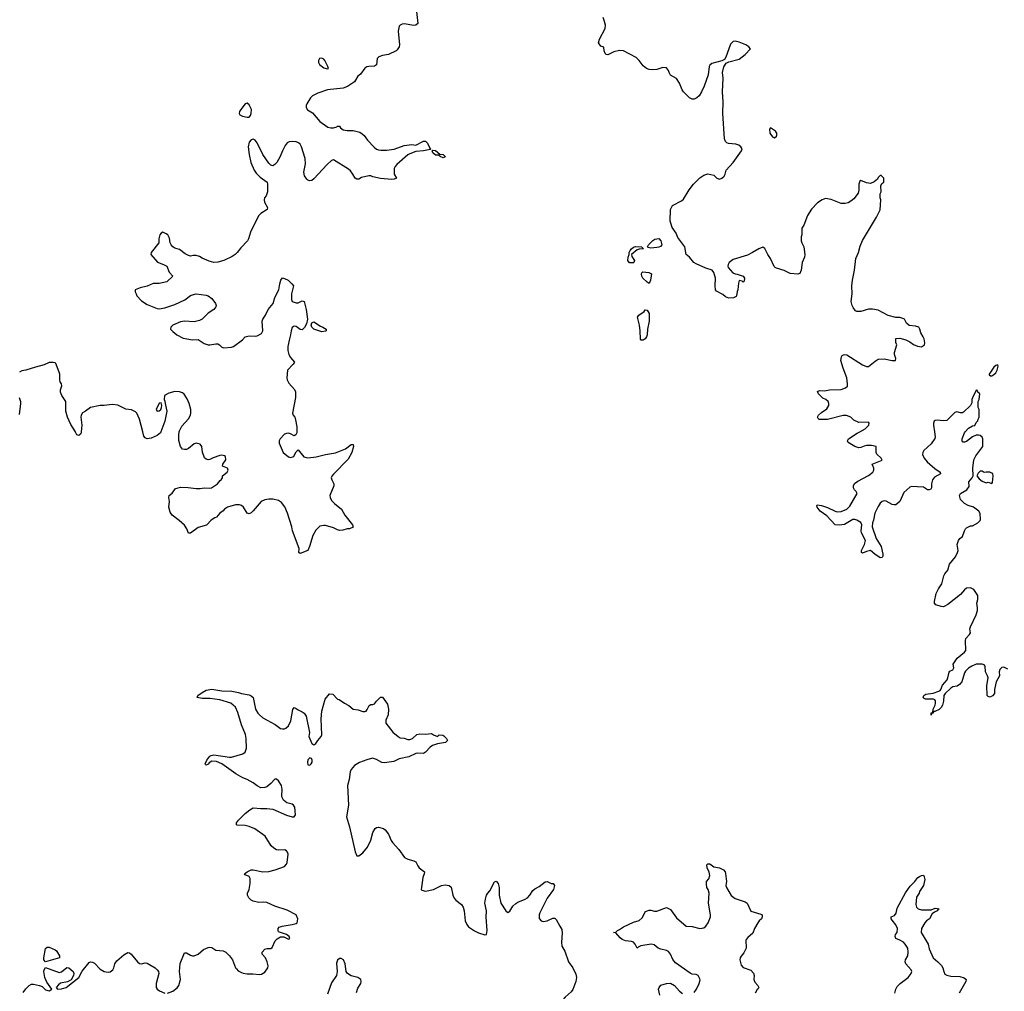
# Model space of a CAD drawing. Header units: inches. Extents: x 2347120 to 2490770, y 707513 to 877705.
# Tile 41 of 132: x 2364488 to 2374536, y 764289 to 774207. Entities that reach past the tile are written whole.
import ezdxf

# ---------------------------------------------------------------- set-up
doc = ezdxf.new("R2010")
doc.units = ezdxf.units.IN
doc.header["$MEASUREMENT"] = 0
for name, color, linetype in [('C3766', 7, 'Continuous'), ('C3767', 7, 'Continuous'), ('C3776', 7, 'Continuous'), ('C3777', 7, 'Continuous')]:
    doc.layers.add(name, color=color, linetype=linetype)

msp = doc.modelspace()

# ---------------------------------------------------------------- linework, layer by layer
at = {"layer": 'C3766', "color": 5, "elevation": 120}
for points in [[(2365115, 770000), (2365114, 769990), (2365110, 769978), (2365090, 769962), (2365070, 769970), (2365058, 769998), (2365057, 770000)], [(2365929, 770000), (2365925, 769990), (2365890, 769962), (2365830, 769935), (2365790, 769928), (2365770, 769938), (2365755, 769955), (2365743, 770000)], [(2367316, 770000), (2367316, 769990), (2367305, 769970), (2367290, 769961), (2367250, 769981), (2367230, 769986), (2367210, 769984), (2367190, 769975), (2367145, 769930), (2367136, 769910), (2367135, 769885), (2367176, 769790), (2367230, 769746), (2367250, 769740), (2367276, 769744), (2367287, 769753), (2367310, 769796), (2367330, 769818), (2367386, 769746), (2367430, 769736), (2367515, 769745), (2367610, 769770), (2367710, 769786), (2367812, 769828), (2367870, 769871), (2367891, 769871), (2367894, 769850), (2367879, 769790), (2367840, 769720), (2367690, 769569), (2367673, 769547), (2367668, 769530), (2367673, 769510), (2367692, 769470), (2367694, 769450), (2367653, 769350), (2367656, 769330), (2367670, 769301), (2367699, 769270), (2367771, 769210), (2367806, 769150), (2367885, 769050), (2367890, 769028), (2367854, 769010), (2367830, 769009), (2367785, 768995), (2367750, 768994), (2367730, 768999), (2367690, 769019), (2367610, 769043), (2367590, 769045), (2367550, 769037), (2367510, 768995), (2367479, 768941), (2367447, 768830), (2367430, 768788), (2367350, 768758), (2367338, 768770), (2367339, 768810), (2367272, 768990), (2367264, 769030), (2367221, 769170), (2367194, 769234), (2367159, 769279), (2367130, 769300), (2367070, 769312), (2367030, 769313), (2366990, 769305), (2366951, 769289), (2366870, 769193), (2366850, 769173), (2366830, 769164), (2366809, 769170), (2366773, 769233), (2366750, 769249), (2366730, 769256), (2366690, 769256), (2366610, 769233), (2366578, 769210), (2366566, 769194), (2366531, 769169), (2366498, 769130), (2366478, 769122), (2366442, 769098), (2366393, 769047), (2366310, 769025), (2366230, 768966), (2366210, 768966), (2366195, 769010), (2366170, 769049), (2366117, 769097), (2366044, 769150), (2366022, 769182), (2366009, 769230), (2366016, 769290), (2366009, 769331), (2366015, 769350), (2366045, 769375), (2366079, 769421), (2366106, 769430), (2366130, 769434), (2366207, 769433), (2366290, 769422), (2366330, 769422), (2366372, 769428), (2366430, 769425), (2366445, 769430), (2366506, 769470), (2366535, 769505), (2366544, 769510), (2366556, 769530), (2366557, 769550), (2366604, 769590), (2366615, 769610), (2366610, 769630), (2366559, 769650), (2366561, 769670), (2366590, 769714), (2366589, 769749), (2366577, 769757), (2366550, 769763), (2366530, 769760), (2366464, 769736), (2366430, 769717), (2366410, 769715), (2366390, 769722), (2366375, 769735), (2366352, 769792), (2366347, 769850), (2366330, 769874), (2366290, 769885), (2366270, 769879), (2366211, 769829), (2366190, 769820), (2366170, 769819), (2366150, 769825), (2366129, 769849), (2366113, 769913), (2366111, 769970), (2366116, 770000)], [(2365997, 764270), (2366050, 764290), (2366094, 764326), (2366111, 764350), (2366130, 764410), (2366119, 764490), (2366126, 764574), (2366170, 764682), (2366190, 764683), (2366230, 764657), (2366250, 764651), (2366270, 764651), (2366309, 764670), (2366365, 764715), (2366410, 764737), (2366430, 764741), (2366450, 764737), (2366490, 764710), (2366563, 764703), (2366591, 764690), (2366630, 764651), (2366661, 764610), (2366690, 764530), (2366699, 764519), (2366718, 764498), (2366750, 764480), (2366770, 764473), (2366808, 764468), (2366868, 764468), (2366939, 764461), (2366957, 764463), (2366990, 764485), (2367019, 764530), (2367022, 764550), (2367015, 764590), (2366995, 764630), (2366962, 764670), (2366962, 764690), (2366990, 764719), (2367014, 764726), (2367050, 764728), (2367064, 764735), (2367096, 764804), (2367116, 764824), (2367150, 764847), (2367184, 764844), (2367230, 764822), (2367246, 764830), (2367238, 764850), (2367210, 764868), (2367130, 764898), (2367124, 764910), (2367126, 764930), (2367137, 764943), (2367165, 764955), (2367268, 764970), (2367310, 764982), (2367321, 764990), (2367327, 765030), (2367309, 765070), (2367218, 765118), (2367090, 765158), (2367010, 765196), (2366980, 765200), (2366930, 765196), (2366870, 765209), (2366850, 765221), (2366825, 765245), (2366812, 765270), (2366812, 765290), (2366829, 765330), (2366841, 765390), (2366841, 765441), (2366830, 765463), (2366790, 765479), (2366781, 765490), (2366809, 765510), (2366850, 765528), (2366870, 765528), (2366970, 765510), (2367030, 765512), (2367095, 765530), (2367190, 765565), (2367210, 765586), (2367216, 765604), (2367227, 765690), (2367221, 765710), (2367210, 765725), (2367194, 765734), (2367130, 765729), (2367110, 765735), (2367081, 765750), (2367055, 765775), (2366993, 765873), (2366887, 765947), (2366830, 765972), (2366790, 765982), (2366707, 765987), (2366702, 765990), (2366701, 766010), (2366722, 766038), (2366790, 766103), (2366837, 766143), (2366870, 766161), (2366950, 766155), (2367010, 766156), (2367070, 766148), (2367210, 766088), (2367269, 766071), (2367289, 766071), (2367304, 766090), (2367296, 766170), (2367283, 766190), (2367270, 766200), (2367213, 766213), (2367180, 766240), (2367167, 766267), (2367164, 766284), (2367166, 766350), (2367159, 766390), (2367130, 766438), (2367110, 766456), (2367090, 766456), (2367050, 766410), (2367010, 766378), (2366990, 766370), (2366950, 766367), (2366910, 766386), (2366870, 766419), (2366810, 766452), (2366764, 766470), (2366694, 766510), (2366551, 766611), (2366495, 766635), (2366450, 766639), (2366420, 766620), (2366410, 766607), (2366390, 766599), (2366383, 766603), (2366379, 766610), (2366398, 766650), (2366427, 766690), (2366442, 766698), (2366470, 766702), (2366630, 766678), (2366650, 766678), (2366766, 766714), (2366789, 766730), (2366802, 766770), (2366800, 766870), (2366792, 766910), (2366750, 767010), (2366715, 767135), (2366689, 767189), (2366644, 767230), (2366530, 767264), (2366430, 767277), (2366350, 767280), (2366299, 767290), (2366307, 767310), (2366350, 767340), (2366390, 767362), (2366450, 767375), (2366550, 767357), (2366653, 767353), (2366721, 767341), (2366752, 767330), (2366830, 767315), (2366850, 767307), (2366871, 767289), (2366896, 767170), (2366918, 767130), (2366936, 767110), (2366970, 767080), (2367094, 767014), (2367150, 766973), (2367170, 766968), (2367190, 766968), (2367205, 766975), (2367230, 766999), (2367254, 767050), (2367274, 767166), (2367290, 767185), (2367310, 767176), (2367330, 767161), (2367370, 767143), (2367390, 767127), (2367410, 767099), (2367445, 766930), (2367437, 766890), (2367470, 766818), (2367490, 766805), (2367510, 766819), (2367529, 766850), (2367565, 766890), (2367572, 766908), (2367564, 767070), (2367571, 767150), (2367605, 767270), (2367650, 767325), (2367682, 767322), (2367730, 767272), (2367747, 767267), (2367801, 767230), (2367847, 767207), (2367890, 767171), (2367943, 767163), (2367990, 767144), (2368010, 767144), (2368022, 767150), (2368035, 767165), (2368054, 767206), (2368070, 767218), (2368090, 767218), (2368110, 767225), (2368130, 767252), (2368170, 767291), (2368190, 767292), (2368240, 767220), (2368251, 767171), (2368247, 767110), (2368224, 767056), (2368226, 767026), (2368295, 766935), (2368349, 766889), (2368370, 766877), (2368410, 766874), (2368450, 766861), (2368470, 766860), (2368497, 766870), (2368541, 766910), (2368570, 766917), (2368630, 766913), (2368690, 766921), (2368710, 766906), (2368750, 766891), (2368770, 766906), (2368805, 766905), (2368817, 766897), (2368845, 766870), (2368854, 766850), (2368832, 766830), (2368750, 766817), (2368702, 766798), (2368678, 766782), (2368630, 766730), (2368610, 766716), (2368550, 766721), (2368530, 766716), (2368458, 766682), (2368359, 766661), (2368306, 766634), (2368210, 766621), (2368185, 766625), (2368130, 766657), (2368088, 766668), (2368030, 766654), (2367954, 766626), (2367904, 766596), (2367870, 766555), (2367861, 766530), (2367851, 766450), (2367833, 766390), (2367845, 766190), (2367824, 766070), (2367852, 765970), (2367910, 765712), (2367930, 765671), (2367950, 765671), (2367990, 765703), (2368038, 765762), (2368070, 765832), (2368093, 765910), (2368115, 765950), (2368130, 765961), (2368150, 765966), (2368202, 765950), (2368218, 765938), (2368253, 765893), (2368278, 765830), (2368291, 765810), (2368358, 765738), (2368414, 765654), (2368450, 765637), (2368510, 765623), (2368530, 765611), (2368550, 765570), (2368566, 765550), (2368618, 765510), (2368616, 765490), (2368602, 765450), (2368587, 765350), (2368586, 765330), (2368590, 765321), (2368630, 765310), (2368710, 765328), (2368791, 765369), (2368830, 765376), (2368870, 765370), (2368892, 765352), (2368908, 765270), (2368921, 765241), (2368939, 765219), (2368995, 765175), (2369013, 765150), (2369022, 765110), (2369033, 765010), (2369050, 764970), (2369069, 764949), (2369130, 764907), (2369170, 764887), (2369233, 764867), (2369252, 764868), (2369260, 764910), (2369247, 765047), (2369250, 765110), (2369236, 765190), (2369240, 765230), (2369252, 765270), (2369264, 765290), (2369286, 765314), (2369333, 765407), (2369350, 765414), (2369372, 765390), (2369382, 765350), (2369382, 765270), (2369399, 765190), (2369450, 765111), (2369470, 765095), (2369490, 765108), (2369522, 765158), (2369550, 765187), (2369570, 765201), (2369646, 765230), (2369670, 765245), (2369693, 765270), (2369724, 765317), (2369744, 765336), (2369790, 765361), (2369850, 765406), (2369870, 765411), (2369910, 765391), (2369932, 765390), (2369946, 765370), (2369936, 765330), (2369870, 765241), (2369796, 765090), (2369789, 765069), (2369790, 765032), (2369808, 765010), (2369830, 765003), (2369871, 765009), (2369930, 765035), (2369950, 765035), (2369962, 765022), (2370000, 764956)], [(2364524, 764276), (2364550, 764316), (2364584, 764350), (2364610, 764363), (2364630, 764363), (2364690, 764350), (2364717, 764337), (2364750, 764306), (2364790, 764295), (2364815, 764310), (2364764, 764384), (2364745, 764430), (2364736, 764490), (2364738, 764510), (2364750, 764531), (2364890, 764483), (2364913, 764487), (2364970, 764533), (2364990, 764530), (2365033, 764493), (2365040, 764470), (2365037, 764450), (2365012, 764408), (2364975, 764385), (2364906, 764374), (2364883, 764357), (2364861, 764330), (2364873, 764313), (2364916, 764316), (2364962, 764330), (2365090, 764430), (2365126, 764494), (2365196, 764584), (2365210, 764591), (2365230, 764588), (2365250, 764576), (2365310, 764516), (2365350, 764490), (2365390, 764484), (2365410, 764488), (2365439, 764510), (2365449, 764530), (2365459, 764570), (2365479, 764601), (2365550, 764663), (2365590, 764686), (2365610, 764681), (2365625, 764670), (2365691, 764590), (2365710, 764574), (2365730, 764571), (2365770, 764581), (2365790, 764576), (2365870, 764528), (2365891, 764510), (2365905, 764490), (2365908, 764470), (2365880, 764370), (2365882, 764330), (2365892, 764310), (2365913, 764293), (2365970, 764269)], [(2367924, 764277), (2367940, 764320), (2367968, 764370), (2367972, 764390), (2367969, 764410), (2367939, 764430), (2367870, 764448), (2367834, 764470), (2367821, 764490), (2367810, 764569), (2367791, 764610), (2367770, 764625), (2367750, 764623), (2367730, 764606), (2367722, 764578), (2367728, 764490), (2367722, 764450), (2367670, 764376), (2367630, 764259)]]:
    msp.add_lwpolyline(points, dxfattribs=at)
for points in [[(2367450, 766673), (2367430, 766653), (2367424, 766630), (2367430, 766602), (2367450, 766598), (2367464, 766610), (2367471, 766630), (2367472, 766650), (2367465, 766665)], [(2364750, 764589), (2364736, 764610), (2364734, 764630), (2364752, 764728), (2364770, 764741), (2364790, 764739), (2364850, 764713), (2364863, 764703), (2364894, 764650), (2364895, 764630)]]:
    msp.add_lwpolyline(points, close=True, dxfattribs=at)
at = {"layer": 'C3767', "color": 5, "elevation": 120}
for points in [[(2368537, 774290), (2368551, 774170), (2368532, 774150), (2368510, 774149), (2368410, 774166), (2368390, 774163), (2368370, 774152), (2368360, 774140), (2368349, 774090), (2368363, 773950), (2368360, 773930), (2368341, 773899), (2368330, 773890), (2368250, 773853), (2368190, 773842), (2368152, 773828), (2368136, 773810), (2368130, 773746), (2368110, 773732), (2368050, 773729), (2368030, 773725), (2368010, 773714), (2367967, 773653), (2367938, 773630), (2367906, 773574), (2367833, 773527), (2367790, 773509), (2367630, 773491), (2367530, 773457), (2367476, 773430), (2367457, 773410), (2367418, 773350), (2367410, 773330), (2367411, 773310), (2367426, 773286), (2367476, 773256), (2367550, 773169), (2367631, 773111), (2367662, 773102), (2367690, 773102), (2367725, 773115), (2367730, 773122), (2367750, 773121), (2367762, 773102), (2367790, 773084), (2367830, 773078), (2367890, 773077), (2367958, 773058), (2367983, 773043), (2368004, 773024), (2368036, 772976), (2368105, 772905), (2368130, 772887), (2368150, 772879), (2368174, 772874), (2368230, 772876), (2368310, 772887), (2368410, 772923), (2368490, 772933), (2368530, 772927), (2368610, 772967), (2368630, 772966), (2368648, 772948), (2368675, 772895), (2368682, 772890), (2368676, 772884), (2368610, 772870), (2368530, 772861), (2368470, 772838), (2368450, 772827), (2368336, 772730), (2368321, 772710), (2368311, 772690), (2368311, 772631), (2368332, 772590), (2368310, 772578), (2368285, 772575), (2368170, 772585), (2368090, 772604), (2368070, 772614), (2368050, 772614), (2367975, 772595), (2367950, 772579), (2367930, 772579), (2367910, 772589), (2367889, 772630), (2367863, 772663), (2367842, 772682), (2367690, 772778), (2367670, 772770), (2367625, 772730), (2367490, 772583), (2367470, 772567), (2367450, 772563), (2367430, 772569), (2367419, 772579), (2367394, 772614), (2367386, 772650), (2367403, 772737), (2367400, 772790), (2367364, 772910), (2367350, 772936), (2367334, 772950), (2367310, 772960), (2367270, 772964), (2367239, 772961), (2367219, 772950), (2367197, 772923), (2367171, 772870), (2367147, 772810), (2367111, 772749), (2367090, 772728), (2367070, 772715), (2367050, 772722), (2367030, 772744), (2366970, 772830), (2366910, 772949), (2366890, 772979), (2366870, 772989), (2366850, 772982), (2366830, 772958), (2366819, 772910), (2366828, 772832), (2366846, 772750), (2366881, 772670), (2366901, 772641), (2366941, 772601), (2367012, 772550), (2367018, 772530), (2367016, 772450), (2367003, 772410), (2366987, 772390), (2366982, 772370), (2366986, 772346), (2367018, 772290), (2367012, 772270), (2366950, 772230), (2366930, 772210), (2366910, 772179), (2366842, 772038), (2366824, 771970), (2366811, 771950), (2366743, 771877), (2366708, 771832), (2366686, 771810), (2366656, 771790), (2366570, 771750), (2366509, 771731), (2366470, 771728), (2366422, 771742), (2366350, 771772), (2366324, 771790), (2366290, 771802), (2366259, 771801), (2366230, 771794), (2366210, 771799), (2366177, 771817), (2366120, 771860), (2366070, 771876), (2366050, 771889), (2366033, 771910), (2366025, 771930), (2366018, 771978), (2365999, 772010), (2365983, 772023), (2365950, 772037), (2365932, 772030), (2365919, 772010), (2365908, 771970), (2365907, 771930), (2365831, 771830), (2365827, 771810), (2365893, 771733), (2365955, 771710), (2365988, 771690), (2366014, 771630), (2366051, 771590), (2365988, 771532), (2365910, 771516), (2365850, 771513), (2365790, 771488), (2365716, 771470), (2365666, 771450), (2365666, 771430), (2365678, 771410), (2365683, 771390), (2365730, 771336), (2365790, 771301), (2365890, 771261), (2365910, 771257), (2365970, 771266), (2366070, 771299), (2366173, 771347), (2366230, 771393), (2366250, 771400), (2366290, 771408), (2366390, 771396), (2366411, 771390), (2366450, 771363), (2366487, 771310), (2366493, 771290), (2366490, 771278), (2366470, 771250), (2366410, 771212), (2366350, 771152), (2366323, 771137), (2366270, 771123), (2366170, 771130), (2366130, 771124), (2366051, 771090), (2366029, 771070), (2366026, 771050), (2366050, 771023), (2366090, 770991), (2366155, 770955), (2366250, 770939), (2366310, 770943), (2366370, 770902), (2366410, 770889), (2366430, 770887), (2366490, 770900), (2366510, 770897), (2366528, 770888), (2366550, 770866), (2366570, 770858), (2366650, 770864), (2366670, 770872), (2366762, 770938), (2366790, 770970), (2366830, 770980), (2366890, 770978), (2366910, 770982), (2366956, 771004), (2366968, 771030), (2366964, 771130), (2366969, 771150), (2366998, 771190), (2367024, 771250), (2367076, 771310), (2367093, 771370), (2367132, 771450), (2367141, 771510), (2367152, 771548), (2367169, 771571), (2367190, 771567), (2367227, 771550), (2367266, 771510), (2367281, 771490), (2367261, 771410), (2367263, 771350), (2367270, 771331), (2367310, 771316), (2367330, 771317), (2367370, 771336), (2367390, 771332), (2367412, 771250), (2367426, 771150), (2367416, 771104), (2367393, 771067), (2367370, 771041), (2367350, 771046), (2367310, 771076), (2367290, 771078), (2367270, 771064), (2367257, 771030), (2367253, 770990), (2367240, 770950), (2367225, 770870), (2367225, 770830), (2367233, 770790), (2367250, 770759), (2367291, 770710), (2367279, 770690), (2367221, 770630), (2367215, 770550), (2367219, 770530), (2367236, 770496), (2367292, 770432), (2367301, 770410), (2367304, 770350), (2367271, 770190), (2367278, 770170), (2367296, 770150), (2367304, 770124), (2367317, 770050), (2367316, 770000)], [(2365057, 770000), (2365010, 770075), (2364976, 770150), (2364959, 770210), (2364958, 770310), (2364918, 770370), (2364905, 770405), (2364906, 770430), (2364918, 770470), (2364915, 770490), (2364902, 770510), (2364896, 770530), (2364896, 770590), (2364891, 770610), (2364857, 770697), (2364850, 770705), (2364830, 770709), (2364790, 770709), (2364737, 770683), (2364650, 770661), (2364550, 770629), (2364510, 770623), (2364485, 770610)], [(2364482, 770350), (2364495, 770310), (2364496, 770290), (2364481, 770179)], [(2366116, 770000), (2366118, 770010), (2366143, 770057), (2366210, 770133), (2366230, 770170), (2366234, 770194), (2366233, 770230), (2366217, 770290), (2366196, 770336), (2366165, 770385), (2366150, 770397), (2366119, 770410), (2366070, 770413), (2366010, 770395), (2365967, 770370), (2365962, 770330), (2365970, 770314), (2365971, 770290), (2365991, 770210), (2365970, 770108), (2365929, 770000)], [(2365743, 770000), (2365709, 770130), (2365685, 770190), (2365670, 770205), (2365630, 770224), (2365570, 770232), (2365490, 770273), (2365430, 770281), (2365351, 770269), (2365310, 770269), (2365211, 770249), (2365158, 770210), (2365130, 770195), (2365116, 770170), (2365113, 770150), (2365123, 770070), (2365115, 770000)]]:
    msp.add_lwpolyline(points, dxfattribs=at)
for points in [[(2367570, 773813), (2367548, 773812), (2367536, 773790), (2367537, 773770), (2367547, 773750), (2367590, 773715), (2367630, 773706), (2367638, 773710), (2367633, 773730), (2367603, 773790), (2367590, 773805)], [(2366810, 773355), (2366790, 773349), (2366743, 773290), (2366731, 773270), (2366726, 773250), (2366735, 773235), (2366761, 773221), (2366810, 773211), (2366830, 773214), (2366844, 773230), (2366851, 773249), (2366852, 773290), (2366830, 773338)], [(2368810, 772799), (2368778, 772810), (2368763, 772823), (2368730, 772826), (2368705, 772850), (2368698, 772870), (2368704, 772876), (2368730, 772873), (2368776, 772836), (2368811, 772830), (2368831, 772810), (2368830, 772806)], [(2367570, 771022), (2367490, 771048), (2367468, 771070), (2367462, 771090), (2367468, 771112), (2367490, 771122), (2367559, 771079), (2367583, 771070), (2367615, 771050), (2367616, 771030), (2367610, 771028)], [(2365930, 770298), (2365910, 770294), (2365879, 770230), (2365890, 770211), (2365910, 770215), (2365927, 770230), (2365936, 770250), (2365939, 770270)]]:
    msp.add_lwpolyline(points, close=True, dxfattribs=at)
at = {"layer": 'C3776', "color": 5, "elevation": 120}
for points in [[(2373823, 770000), (2373830, 769950), (2373826, 769934), (2373790, 769877), (2373715, 769810), (2373704, 769790), (2373702, 769770), (2373718, 769730), (2373750, 769693), (2373827, 769627), (2373881, 769590), (2373884, 769570), (2373823, 769537), (2373802, 769510), (2373793, 769470), (2373791, 769429), (2373785, 769415), (2373770, 769408), (2373752, 769408), (2373710, 769434), (2373590, 769442), (2373570, 769435), (2373510, 769382), (2373470, 769288), (2373430, 769255), (2373410, 769254), (2373390, 769259), (2373330, 769293), (2373310, 769297), (2373290, 769289), (2373270, 769272), (2373250, 769239), (2373216, 769170), (2373201, 769099), (2373189, 769070), (2373186, 769030), (2373229, 768910), (2373279, 768830), (2373297, 768750), (2373296, 768730), (2373290, 768718), (2373270, 768715), (2373215, 768750), (2373170, 768789), (2373130, 768779), (2373090, 768762), (2373078, 768770), (2373079, 768790), (2373110, 768851), (2373118, 768890), (2373079, 768970), (2373076, 768990), (2373082, 769050), (2373070, 769075), (2373030, 769098), (2373010, 769105), (2372990, 769105), (2372904, 769056), (2372849, 769049), (2372810, 769052), (2372724, 769144), (2372655, 769190), (2372626, 769230), (2372622, 769250), (2372625, 769255), (2372670, 769247), (2372730, 769228), (2372809, 769189), (2372830, 769183), (2372870, 769186), (2372929, 769210), (2372958, 769242), (2373034, 769370), (2373024, 769390), (2373007, 769407), (2372998, 769430), (2372997, 769450), (2373007, 769473), (2373042, 769498), (2373150, 769556), (2373195, 769590), (2373204, 769610), (2373204, 769630), (2373188, 769670), (2373289, 769710), (2373279, 769730), (2373234, 769774), (2373229, 769790), (2373228, 769850), (2373181, 769861), (2373130, 769861), (2373105, 769855), (2373070, 769839), (2373050, 769837), (2373010, 769849), (2372942, 769890), (2372935, 769910), (2372944, 769930), (2373034, 769986), (2373060, 770000)], [(2374570, 767578), (2374530, 767598), (2374510, 767595), (2374490, 767574), (2374484, 767550), (2374487, 767510), (2374454, 767450), (2374435, 767370), (2374435, 767330), (2374416, 767304), (2374390, 767293), (2374370, 767299), (2374359, 767310), (2374358, 767410), (2374370, 767490), (2374365, 767510), (2374345, 767550), (2374339, 767610), (2374330, 767621), (2374308, 767630), (2374247, 767630), (2374203, 767610), (2374170, 767587), (2374141, 767559), (2374130, 767539), (2374101, 767450), (2374079, 767421), (2374056, 767405), (2374010, 767396), (2373990, 767385), (2373931, 767330), (2373919, 767310), (2373914, 767250), (2373904, 767210), (2373892, 767188), (2373870, 767167), (2373827, 767147), (2373813, 767147), (2373811, 767130), (2373794, 767126), (2373790, 767108), (2373789, 767131), (2373807, 767133), (2373809, 767170), (2373830, 767210), (2373834, 767230), (2373834, 767254), (2373826, 767266), (2373812, 767272), (2373733, 767273), (2373719, 767279), (2373709, 767290), (2373715, 767310), (2373736, 767324), (2373810, 767334), (2373868, 767352), (2373881, 767359), (2373889, 767370), (2373905, 767415), (2373952, 767470), (2373961, 767490), (2373972, 767548), (2373981, 767559), (2374010, 767571), (2374021, 767590), (2374015, 767630), (2374020, 767640), (2374055, 767690), (2374129, 767750), (2374142, 767770), (2374139, 767870), (2374144, 767890), (2374182, 767930), (2374189, 767950), (2374184, 767990), (2374189, 768011), (2374249, 768131), (2374263, 768177), (2374263, 768203), (2374254, 768250), (2374264, 768290), (2374264, 768330), (2374224, 768390), (2374190, 768409), (2374150, 768404), (2374131, 768389), (2374090, 768341), (2373961, 768239), (2373922, 768218), (2373910, 768214), (2373890, 768216), (2373836, 768236), (2373823, 768250), (2373822, 768270), (2373841, 768350), (2373863, 768397), (2373899, 768450), (2373919, 768530), (2373929, 768550), (2373961, 768590), (2373977, 768650), (2374036, 768724), (2374059, 768770), (2374064, 768790), (2374055, 768850), (2374069, 768890), (2374082, 768910), (2374109, 768931), (2374128, 768990), (2374138, 769010), (2374150, 769022), (2374190, 769042), (2374210, 769042), (2374266, 769070), (2374290, 769094), (2374294, 769106), (2374290, 769166), (2374274, 769190), (2374222, 769230), (2374167, 769247), (2374129, 769270), (2374089, 769310), (2374079, 769350), (2374090, 769372), (2374153, 769407), (2374177, 769443), (2374175, 769490), (2374208, 769530), (2374218, 769550), (2374214, 769630), (2374226, 769714), (2374244, 769756), (2374315, 769850), (2374318, 769890), (2374315, 769930), (2374310, 769946), (2374290, 769962), (2374273, 769967), (2374250, 769968), (2374210, 769949), (2374150, 769902), (2374130, 769895), (2374116, 769896), (2374110, 769898), (2374104, 769910), (2374104, 769930), (2374130, 769991), (2374137, 770000)], [(2371370, 764277), (2371395, 764310), (2371421, 764370), (2371432, 764408), (2371430, 764418), (2371410, 764452), (2371390, 764462), (2371350, 764466), (2371330, 764474), (2371180, 764580), (2371153, 764613), (2371129, 764670), (2371110, 764697), (2371090, 764706), (2371030, 764718), (2371004, 764730), (2370963, 764763), (2370932, 764772), (2370828, 764752), (2370800, 764740), (2370790, 764729), (2370769, 764770), (2370752, 764792), (2370730, 764799), (2370670, 764806), (2370637, 764817), (2370614, 764834), (2370570, 764888), (2370549, 764890), (2370570, 764892), (2370588, 764910), (2370610, 764919), (2370650, 764946), (2370750, 764996), (2370810, 765011), (2370839, 765041), (2370875, 765105), (2370910, 765118), (2370930, 765118), (2370966, 765106), (2370990, 765106), (2371090, 765145), (2371130, 765125), (2371190, 765041), (2371290, 764956), (2371350, 764950), (2371429, 764931), (2371470, 764939), (2371490, 764956), (2371512, 764990), (2371537, 765050), (2371539, 765070), (2371516, 765190), (2371524, 765290), (2371513, 765330), (2371501, 765350), (2371495, 765385), (2371498, 765410), (2371521, 765439), (2371529, 765471), (2371525, 765505), (2371504, 765550), (2371501, 765579), (2371509, 765591), (2371530, 765591), (2371570, 765561), (2371630, 765551), (2371671, 765530), (2371686, 765510), (2371691, 765491), (2371701, 765410), (2371695, 765370), (2371701, 765350), (2371749, 765269), (2371790, 765236), (2371890, 765202), (2371911, 765190), (2371948, 765108), (2372050, 765078), (2372063, 765070), (2372065, 765050), (2372059, 765030), (2372034, 765010), (2372019, 764990), (2371988, 764930), (2371970, 764884), (2371920, 764840), (2371902, 764818), (2371899, 764810), (2371902, 764730), (2371878, 764682), (2371850, 764649), (2371841, 764630), (2371837, 764610), (2371850, 764556), (2371870, 764534), (2371950, 764505), (2371976, 764476), (2371982, 764450), (2371979, 764410), (2371990, 764382), (2372022, 764350), (2372032, 764330), (2372024, 764316), (2372012, 764308), (2371992, 764270)], [(2373419, 764270), (2373429, 764311), (2373442, 764338), (2373473, 764370), (2373555, 764430), (2373584, 764470), (2373591, 764490), (2373584, 764510), (2373530, 764570), (2373525, 764590), (2373528, 764612), (2373551, 764650), (2373556, 764690), (2373552, 764730), (2373525, 764770), (2373506, 764790), (2373470, 764813), (2373429, 764830), (2373421, 764850), (2373425, 764870), (2373441, 764890), (2373446, 764930), (2373430, 764969), (2373390, 765015), (2373381, 765030), (2373381, 765039), (2373382, 765050), (2373414, 765065), (2373432, 765088), (2373442, 765138), (2373526, 765294), (2373550, 765330), (2373576, 765364), (2373624, 765410), (2373654, 765450), (2373670, 765463), (2373690, 765472), (2373710, 765474), (2373719, 765459), (2373726, 765430), (2373711, 765370), (2373671, 765309), (2373666, 765290), (2373641, 765250), (2373634, 765174), (2373641, 765150), (2373658, 765130), (2373690, 765121), (2373790, 765122), (2373830, 765139), (2373871, 765130), (2373858, 765122), (2373851, 765110), (2373823, 765097), (2373800, 765080), (2373771, 765030), (2373741, 765010), (2373723, 764990), (2373690, 764930), (2373687, 764890), (2373760, 764770), (2373770, 764724), (2373810, 764630), (2373858, 764590), (2373893, 764553), (2373907, 764530), (2373918, 764490), (2373930, 764466), (2373950, 764455), (2373990, 764445), (2374081, 764441), (2374127, 764427), (2374145, 764410), (2374144, 764390), (2374076, 764270)], [(2370000, 764956), (2370020, 764920), (2370023, 764883), (2370017, 764790), (2370021, 764750), (2370050, 764699), (2370090, 764590), (2370133, 764530), (2370163, 764463), (2370169, 764430), (2370162, 764390), (2370132, 764308), (2370115, 764285), (2370055, 764230), (2370030, 764201), (2370000, 764140)], [(2371019, 764250), (2371006, 764310), (2371013, 764330), (2371030, 764351), (2371090, 764370), (2371130, 764374), (2371170, 764350), (2371222, 764290), (2371250, 764267)]]:
    msp.add_lwpolyline(points, dxfattribs=at)
msp.add_lwpolyline([(2374310, 769598), (2374290, 769598), (2374270, 769578), (2374254, 769550), (2374280, 769520), (2374310, 769496), (2374350, 769481), (2374370, 769485), (2374410, 769474), (2374416, 769484), (2374422, 769550), (2374419, 769570), (2374410, 769579), (2374389, 769589), (2374351, 769589), (2374330, 769584)], close=True, dxfattribs=at)
at = {"layer": 'C3777', "color": 5, "elevation": 120}
for points in [[(2373060, 770000), (2373117, 770030), (2373154, 770070), (2373158, 770090), (2373150, 770098), (2373050, 770095), (2373000, 770120), (2372968, 770150), (2372926, 770166), (2372890, 770167), (2372730, 770128), (2372666, 770126), (2372647, 770127), (2372636, 770136), (2372629, 770150), (2372639, 770170), (2372670, 770199), (2372726, 770234), (2372744, 770270), (2372744, 770290), (2372739, 770310), (2372713, 770330), (2372684, 770344), (2372639, 770390), (2372629, 770411), (2372650, 770421), (2372700, 770420), (2372752, 770428), (2372870, 770434), (2372915, 770450), (2372934, 770466), (2372936, 770490), (2372929, 770550), (2372892, 770650), (2372869, 770730), (2372873, 770767), (2372881, 770779), (2372894, 770786), (2372909, 770791), (2372930, 770787), (2373090, 770685), (2373130, 770667), (2373150, 770667), (2373217, 770723), (2373250, 770741), (2373310, 770747), (2373390, 770727), (2373426, 770730), (2373428, 770750), (2373415, 770790), (2373415, 770810), (2373438, 770890), (2373427, 770913), (2373430, 770952), (2373470, 770958), (2373530, 770938), (2373570, 770918), (2373610, 770891), (2373650, 770875), (2373690, 770868), (2373722, 770890), (2373724, 770910), (2373717, 770950), (2373709, 770970), (2373683, 771010), (2373675, 771050), (2373664, 771070), (2373630, 771080), (2373564, 771085), (2373538, 771110), (2373518, 771150), (2373510, 771155), (2373470, 771168), (2373429, 771169), (2373350, 771189), (2373250, 771243), (2373190, 771252), (2373150, 771252), (2373070, 771229), (2373029, 771229), (2373017, 771237), (2372994, 771270), (2372984, 771290), (2372974, 771330), (2372983, 771410), (2372981, 771490), (2372988, 771550), (2373008, 771650), (2373021, 771770), (2373046, 771830), (2373065, 771895), (2373087, 771953), (2373232, 772190), (2373270, 772265), (2373275, 772370), (2373268, 772390), (2373269, 772430), (2373278, 772450), (2373275, 772510), (2373285, 772535), (2373306, 772550), (2373306, 772590), (2373278, 772618), (2373270, 772618), (2373250, 772595), (2373242, 772578), (2373207, 772553), (2373170, 772537), (2373130, 772542), (2373070, 772565), (2373060, 772560), (2373050, 772530), (2373052, 772468), (2373044, 772436), (2373000, 772380), (2372970, 772356), (2372941, 772339), (2372910, 772330), (2372870, 772331), (2372768, 772372), (2372710, 772381), (2372678, 772370), (2372630, 772339), (2372567, 772273), (2372528, 772210), (2372491, 772110), (2372470, 772078), (2372469, 772010), (2372463, 771990), (2372462, 771950), (2372468, 771928), (2372490, 771890), (2372500, 771810), (2372497, 771783), (2372472, 771730), (2372463, 771650), (2372450, 771617), (2372430, 771609), (2372350, 771615), (2372288, 771648), (2372210, 771670), (2372197, 771677), (2372187, 771687), (2372149, 771769), (2372121, 771810), (2372092, 771872), (2372070, 771884), (2372030, 771869), (2371966, 771830), (2371915, 771805), (2371770, 771761), (2371728, 771730), (2371717, 771710), (2371715, 771690), (2371719, 771679), (2371765, 771625), (2371790, 771612), (2371810, 771611), (2371870, 771591), (2371885, 771570), (2371880, 771540), (2371872, 771528), (2371859, 771539), (2371830, 771546), (2371822, 771518), (2371818, 771450), (2371808, 771432), (2371803, 771390), (2371798, 771382), (2371772, 771368), (2371724, 771364), (2371690, 771379), (2371663, 771403), (2371597, 771437), (2371589, 771450), (2371584, 771490), (2371589, 771570), (2371570, 771628), (2371554, 771650), (2371490, 771672), (2371390, 771716), (2371369, 771730), (2371322, 771782), (2371289, 771810), (2371275, 771890), (2371205, 771985), (2371187, 772030), (2371147, 772087), (2371131, 772130), (2371126, 772150), (2371130, 772270), (2371150, 772311), (2371241, 772359), (2371263, 772377), (2371320, 772470), (2371363, 772530), (2371430, 772592), (2371470, 772622), (2371510, 772633), (2371570, 772619), (2371602, 772590), (2371630, 772579), (2371654, 772590), (2371676, 772610), (2371688, 772630), (2371698, 772670), (2371770, 772750), (2371854, 772870), (2371859, 772890), (2371848, 772908), (2371826, 772926), (2371796, 772936), (2371722, 772942), (2371705, 772950), (2371690, 772965), (2371679, 772990), (2371663, 773250), (2371665, 773370), (2371660, 773470), (2371666, 773610), (2371661, 773670), (2371673, 773727), (2371697, 773763), (2371723, 773777), (2371830, 773804), (2371890, 773851), (2371946, 773910), (2371928, 773930), (2371899, 773950), (2371830, 773977), (2371790, 773988), (2371770, 773985), (2371761, 773979), (2371743, 773957), (2371695, 773825), (2371679, 773801), (2371654, 773786), (2371550, 773761), (2371530, 773744), (2371524, 773730), (2371514, 773646), (2371472, 773530), (2371446, 773470), (2371421, 773430), (2371399, 773410), (2371370, 773395), (2371350, 773397), (2371323, 773410), (2371263, 773470), (2371248, 773490), (2371220, 773560), (2371190, 773608), (2371130, 773642), (2371114, 773670), (2371109, 773690), (2371090, 773715), (2371050, 773719), (2370990, 773698), (2370950, 773694), (2370910, 773698), (2370885, 773710), (2370850, 773735), (2370811, 773790), (2370780, 773820), (2370650, 773890), (2370610, 773892), (2370550, 773881), (2370490, 773849), (2370473, 773853), (2370463, 773863), (2370454, 773890), (2370450, 773926), (2370418, 773938), (2370395, 773970), (2370404, 774010), (2370463, 774117), (2370466, 774150), (2370457, 774190), (2370441, 774230)], [(2374137, 770000), (2374170, 770038), (2374210, 770062), (2374234, 770066), (2374250, 770094), (2374267, 770113), (2374268, 770130), (2374278, 770150), (2374278, 770230), (2374268, 770250), (2374268, 770310), (2374278, 770330), (2374286, 770390), (2374267, 770407), (2374262, 770422), (2374250, 770426), (2374210, 770346), (2374205, 770330), (2374204, 770296), (2374192, 770270), (2374120, 770200), (2374110, 770195), (2374090, 770195), (2374050, 770204), (2374030, 770197), (2373950, 770117), (2373910, 770113), (2373850, 770119), (2373830, 770117), (2373821, 770110), (2373814, 770090), (2373813, 770070), (2373823, 770000)]]:
    msp.add_lwpolyline(points, dxfattribs=at)
for points in [[(2372150, 773102), (2372138, 773090), (2372144, 773050), (2372170, 773011), (2372190, 773003), (2372210, 773018), (2372216, 773030), (2372216, 773050), (2372201, 773070)], [(2370930, 771876), (2370901, 771881), (2370895, 771890), (2370905, 771910), (2370948, 771952), (2370970, 771966), (2371010, 771975), (2371031, 771950), (2371041, 771910), (2371027, 771893), (2371010, 771887), (2370990, 771881)], [(2370750, 771725), (2370710, 771727), (2370694, 771750), (2370696, 771784), (2370709, 771810), (2370709, 771830), (2370719, 771850), (2370730, 771870), (2370750, 771887), (2370773, 771893), (2370834, 771890), (2370854, 771870), (2370810, 771865), (2370790, 771858), (2370731, 771810), (2370736, 771790), (2370761, 771750), (2370756, 771730)], [(2370910, 771515), (2370890, 771527), (2370848, 771568), (2370835, 771590), (2370832, 771610), (2370837, 771623), (2370847, 771633), (2370908, 771628), (2370934, 771614), (2370926, 771550)], [(2370830, 770935), (2370824, 770945), (2370821, 771030), (2370812, 771090), (2370792, 771170), (2370807, 771190), (2370859, 771230), (2370870, 771245), (2370890, 771242), (2370911, 771210), (2370913, 771190), (2370912, 771130), (2370894, 771050), (2370891, 770990), (2370886, 770970), (2370870, 770949), (2370850, 770935)], [(2374470, 770686), (2374450, 770678), (2374430, 770662), (2374382, 770590), (2374382, 770582), (2374393, 770573), (2374410, 770572), (2374430, 770585), (2374450, 770602), (2374462, 770630), (2374474, 770670)]]:
    msp.add_lwpolyline(points, close=True, dxfattribs=at)

doc.saveas('drawing.dxf')
